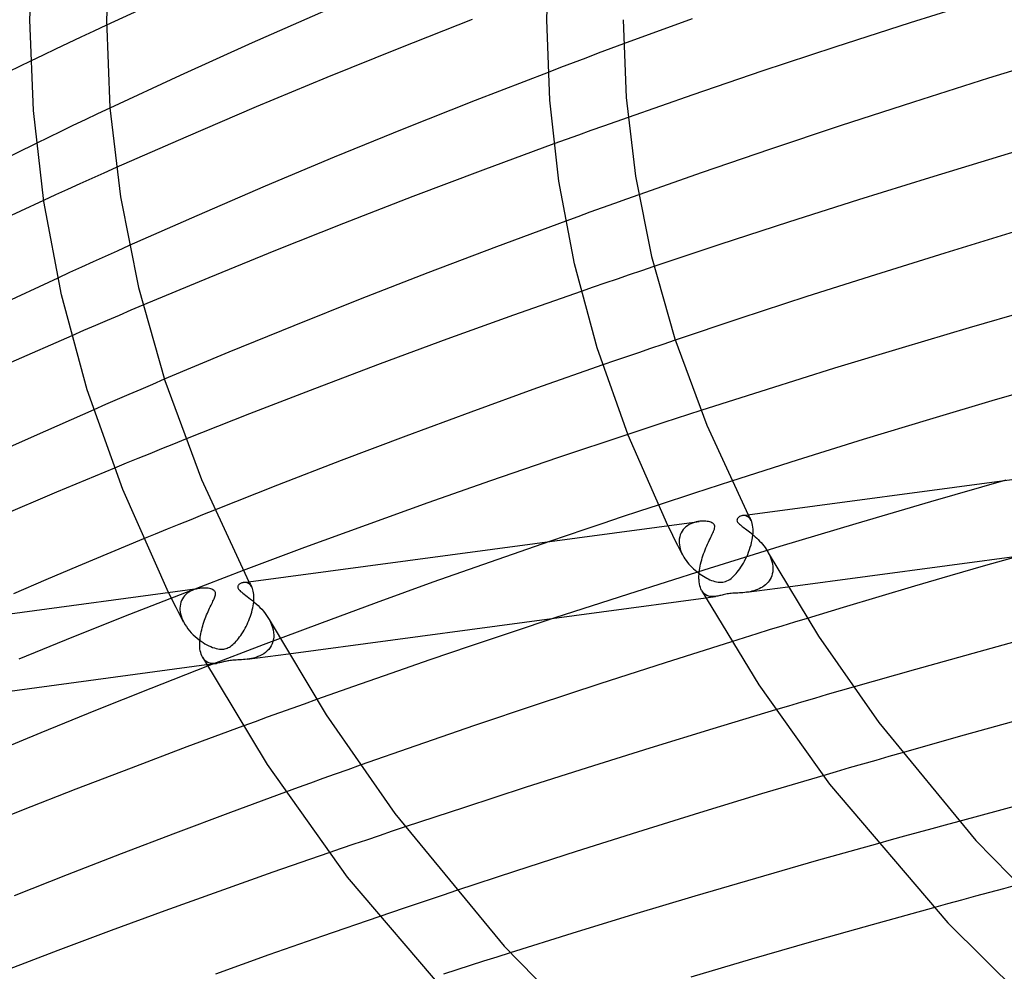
# Model space of a CAD drawing. Header units: millimetres. Extents: x -470 to 470, y -236 to 403.
# Tile 37 of 107: x -246 to -194, y 217 to 267. Entities that reach past the tile are written whole.
import ezdxf

# ---------------------------------------------------------------- set-up
doc = ezdxf.new("R2010")
doc.units = ezdxf.units.MM
doc.layers.add('HIDDEN', color=7, linetype='Continuous')
doc.layers.add('THICK', color=7, linetype='Continuous')

msp = doc.modelspace()

# ---------------------------------------------------------------- linework, layer by layer
at = {"layer": 'HIDDEN'}
for p, q in [((-241.669, 266.141), (-242.336, 265.828)), ((-240.999, 266.454), (-241.669, 266.141)), ((-242.998, 265.515), (-243.656, 265.202)), ((-242.336, 265.828), (-242.998, 265.515)), ((-213.985, 265.47), (-214.646, 265.224)), ((-243.656, 265.202), (-244.31, 264.89)), ((-215.306, 264.978), (-215.965, 264.73)), ((-214.646, 265.224), (-215.306, 264.978)), ((-244.31, 264.89), (-244.963, 264.576)), ((-216.622, 264.483), (-217.278, 264.234)), ((-215.965, 264.73), (-216.622, 264.483)), ((-217.278, 264.234), (-217.932, 263.985)), ((-240.819, 262.12), (-241.466, 261.814)), ((-242.11, 261.508), (-242.75, 261.202)), ((-241.466, 261.814), (-242.11, 261.508)), ((-214.396, 261.405), (-215.042, 261.175)), ((-213.749, 261.634), (-214.396, 261.405)), ((-243.389, 260.895), (-244.028, 260.586)), ((-242.75, 261.202), (-243.389, 260.895)), ((-215.688, 260.943), (-216.334, 260.711)), ((-215.042, 261.175), (-215.688, 260.943)), ((-244.028, 260.586), (-244.667, 260.275)), ((-216.979, 260.478), (-217.623, 260.245)), ((-216.334, 260.711), (-216.979, 260.478)), ((-240.491, 259.01), (-241.13, 258.725)), ((-241.766, 258.44), (-242.4, 258.155)), ((-241.13, 258.725), (-241.766, 258.44)), ((-243.032, 257.869), (-243.662, 257.583)), ((-242.4, 258.155), (-243.032, 257.869)), ((-243.662, 257.583), (-244.289, 257.297)), ((-213.831, 257.36), (-214.467, 257.132)), ((-213.194, 257.587), (-213.831, 257.36)), ((-215.103, 256.903), (-215.739, 256.673)), ((-214.467, 257.132), (-215.103, 256.903)), ((-216.374, 256.443), (-217.008, 256.211)), ((-215.739, 256.673), (-216.374, 256.443)), ((-240.439, 254.651), (-241.065, 254.369)), ((-239.811, 254.933), (-240.439, 254.651)), ((-241.065, 254.369), (-241.688, 254.086)), ((-242.309, 253.804), (-242.927, 253.521)), ((-241.688, 254.086), (-242.309, 253.804)), ((-213.047, 253.623), (-213.691, 253.404)), ((-212.396, 253.843), (-213.047, 253.623)), ((-242.927, 253.521), (-243.543, 253.238)), ((-214.327, 253.187), (-214.957, 252.971)), ((-213.691, 253.404), (-214.327, 253.187)), ((-215.579, 252.757), (-216.193, 252.544)), ((-214.957, 252.971), (-215.579, 252.757)), ((-239.721, 251.555), (-240.342, 251.29)), ((-239.099, 251.819), (-239.721, 251.555)), ((-240.342, 251.29), (-240.962, 251.025)), ((-241.581, 250.759), (-242.2, 250.492)), ((-240.962, 251.025), (-241.581, 250.759)), ((-242.2, 250.492), (-242.817, 250.224)), ((-212.578, 249.558), (-213.212, 249.341)), ((-211.937, 249.776), (-212.578, 249.558)), ((-211.29, 249.995), (-211.937, 249.776)), ((-213.84, 249.125), (-214.461, 248.911)), ((-213.212, 249.341), (-213.84, 249.125)), ((-214.461, 248.911), (-215.074, 248.698)), ((-237.979, 247.949), (-238.596, 247.687)), ((-238.596, 247.687), (-239.213, 247.423)), ((-239.828, 247.159), (-240.443, 246.894)), ((-239.213, 247.423), (-239.828, 247.159)), ((-241.056, 246.628), (-241.668, 246.362)), ((-240.443, 246.894), (-241.056, 246.628)), ((-211.237, 245.899), (-211.874, 245.692)), ((-210.597, 246.107), (-211.237, 245.899)), ((-209.954, 246.315), (-210.597, 246.107)), ((-212.508, 245.485), (-213.138, 245.278)), ((-211.874, 245.692), (-212.508, 245.485)), ((-213.138, 245.278), (-213.764, 245.072)), ((-237.5, 244.566), (-238.122, 244.315)), ((-236.876, 244.816), (-237.5, 244.566)), ((-238.741, 244.064), (-239.358, 243.814)), ((-238.122, 244.315), (-238.741, 244.064)), ((-239.972, 243.563), (-240.584, 243.312)), ((-239.358, 243.814), (-239.972, 243.563)), ((-208.99, 242.424), (-209.634, 242.216)), ((-208.344, 242.633), (-208.99, 242.424)), ((-194.013, 242.674), (-197.941, 241.555)), ((-210.912, 241.8), (-211.546, 241.592)), ((-210.274, 242.008), (-210.912, 241.8)), ((-209.634, 242.216), (-210.274, 242.008)), ((-211.546, 241.592), (-212.177, 241.384)), ((-197.941, 241.555), (-201.853, 240.408)), ((-235.977, 240.867), (-236.599, 240.617)), ((-235.353, 241.118), (-235.977, 240.867)), ((-207.704, 240.835), (-207.772, 240.831)), ((-207.634, 240.828), (-207.704, 240.835)), ((-207.565, 240.808), (-207.634, 240.828)), ((-207.497, 240.774), (-207.565, 240.808)), ((-207.434, 240.724), (-207.497, 240.774)), ((-207.476, 240.871), (-207.45, 240.821)), ((-207.45, 240.821), (-207.425, 240.772)), ((-207.425, 240.772), (-207.4, 240.723)), ((-237.218, 240.366), (-237.835, 240.115)), ((-236.599, 240.617), (-237.218, 240.366)), ((-211.539, 240.05), (-211.665, 240.309)), ((-210.728, 240.243), (-210.802, 240.174)), ((-210.648, 240.303), (-210.728, 240.243)), ((-210.563, 240.357), (-210.648, 240.303)), ((-210.473, 240.403), (-210.563, 240.357)), ((-210.381, 240.442), (-210.473, 240.403)), ((-210.287, 240.474), (-210.381, 240.442)), ((-210.193, 240.499), (-210.287, 240.474)), ((-210.099, 240.518), (-210.193, 240.499)), ((-210.007, 240.531), (-210.099, 240.518)), ((-207.376, 240.659), (-207.434, 240.724)), ((-207.4, 240.723), (-207.374, 240.673)), ((-207.325, 240.578), (-207.376, 240.659)), ((-207.374, 240.673), (-207.349, 240.624)), ((-207.349, 240.624), (-207.324, 240.575)), ((-207.292, 240.505), (-207.325, 240.578)), ((-207.264, 240.423), (-207.292, 240.505)), ((-207.242, 240.332), (-207.264, 240.423)), ((-207.227, 240.232), (-207.242, 240.332)), ((-207.218, 240.123), (-207.227, 240.232)), ((-201.853, 240.408), (-205.817, 239.211)), ((-238.449, 239.864), (-239.061, 239.613)), ((-237.835, 240.115), (-238.449, 239.864)), ((-211.411, 239.791), (-211.539, 240.05)), ((-211.282, 239.533), (-211.411, 239.791)), ((-211.052, 239.72), (-211.072, 239.608)), ((-211.021, 239.826), (-211.052, 239.72)), ((-210.98, 239.924), (-211.021, 239.826)), ((-210.929, 240.015), (-210.98, 239.924)), ((-210.869, 240.099), (-210.929, 240.015)), ((-210.802, 240.174), (-210.869, 240.099)), ((-207.245, 239.681), (-207.229, 239.804)), ((-207.229, 239.804), (-207.219, 239.922)), ((-207.219, 239.922), (-207.218, 239.937)), ((-207.216, 240.008), (-207.218, 240.123)), ((-207.218, 239.951), (-207.217, 239.966)), ((-207.218, 239.937), (-207.218, 239.951)), ((-207.217, 239.98), (-207.216, 239.994)), ((-207.217, 239.966), (-207.217, 239.98)), ((-207.216, 239.994), (-207.216, 240.008)), ((-217.848, 239.481), (-220.956, 238.405)), ((-211.152, 239.275), (-211.282, 239.533)), ((-211.021, 239.019), (-211.152, 239.275)), ((-211.072, 239.608), (-211.08, 239.49)), ((-211.08, 239.49), (-211.08, 239.476)), ((-211.08, 239.476), (-211.08, 239.462)), ((-211.08, 239.462), (-211.08, 239.448)), ((-211.08, 239.448), (-211.079, 239.434)), ((-211.079, 239.434), (-211.079, 239.42)), ((-211.079, 239.42), (-211.078, 239.405)), ((-211.078, 239.405), (-211.068, 239.301)), ((-211.068, 239.301), (-211.049, 239.194)), ((-205.817, 239.211), (-209.79, 237.98)), ((-207.364, 239.177), (-207.326, 239.303)), ((-207.326, 239.303), (-207.294, 239.429)), ((-207.294, 239.429), (-207.267, 239.556)), ((-207.267, 239.556), (-207.245, 239.681)), ((-211.049, 239.194), (-211.021, 239.085)), ((-211.021, 239.085), (-210.985, 238.977)), ((-210.89, 238.763), (-211.021, 239.019)), ((-210.985, 238.977), (-210.941, 238.869)), ((-210.941, 238.869), (-210.889, 238.762)), ((-210.889, 238.762), (-210.836, 238.666)), ((-207.607, 238.571), (-207.552, 238.688)), ((-207.552, 238.688), (-207.5, 238.806)), ((-207.5, 238.806), (-207.451, 238.928)), ((-207.451, 238.928), (-207.405, 239.052)), ((-207.405, 239.052), (-207.364, 239.177)), ((-206.423, 238.895), (-206.371, 238.796)), ((-206.371, 238.796), (-206.325, 238.695)), ((-206.325, 238.695), (-206.284, 238.594)), ((-220.956, 238.405), (-223.942, 237.347)), ((-210.836, 238.666), (-210.778, 238.572)), ((-210.778, 238.572), (-210.715, 238.479)), ((-210.715, 238.479), (-210.647, 238.389)), ((-210.647, 238.389), (-210.576, 238.301)), ((-210.576, 238.301), (-210.5, 238.216)), ((-210.5, 238.216), (-210.42, 238.133)), ((-207.851, 238.142), (-207.788, 238.243)), ((-207.788, 238.243), (-207.726, 238.349)), ((-207.726, 238.349), (-207.665, 238.458)), ((-207.665, 238.458), (-207.607, 238.571)), ((-206.284, 238.594), (-206.25, 238.492)), ((-206.25, 238.492), (-206.222, 238.388)), ((-206.222, 238.388), (-206.201, 238.285)), ((-206.201, 238.285), (-206.188, 238.181)), ((-206.188, 238.181), (-206.182, 238.079)), ((-233.853, 237.958), (-236.845, 236.813)), ((-209.79, 237.98), (-213.725, 236.732)), ((-210.42, 238.133), (-210.338, 238.054)), ((-210.338, 238.054), (-210.253, 237.977)), ((-210.253, 237.977), (-210.166, 237.904)), ((-210.166, 237.904), (-210.078, 237.836)), ((-210.078, 237.836), (-209.99, 237.772)), ((-209.99, 237.772), (-209.902, 237.713)), ((-209.902, 237.713), (-209.815, 237.658)), ((-209.815, 237.658), (-209.728, 237.607)), ((-208.297, 237.607), (-208.235, 237.665)), ((-208.235, 237.665), (-208.172, 237.729)), ((-208.172, 237.729), (-208.108, 237.799)), ((-208.108, 237.799), (-208.044, 237.876)), ((-208.044, 237.876), (-207.98, 237.959)), ((-207.98, 237.959), (-207.915, 238.048)), ((-207.915, 238.048), (-207.851, 238.142)), ((-206.241, 237.691), (-206.277, 237.6)), ((-206.213, 237.788), (-206.241, 237.691)), ((-206.194, 237.888), (-206.213, 237.788)), ((-206.184, 237.991), (-206.194, 237.888)), ((-206.183, 238.005), (-206.184, 237.991)), ((-206.182, 238.034), (-206.183, 238.02)), ((-206.183, 238.02), (-206.183, 238.005)), ((-206.182, 238.079), (-206.182, 238.064)), ((-206.182, 238.064), (-206.182, 238.049)), ((-206.182, 238.049), (-206.182, 238.034)), ((-233.82, 237.34), (-233.862, 237.335)), ((-233.777, 237.341), (-233.82, 237.34)), ((-233.735, 237.338), (-233.777, 237.341)), ((-233.693, 237.33), (-233.735, 237.338)), ((-233.652, 237.317), (-233.693, 237.33)), ((-233.611, 237.299), (-233.652, 237.317)), ((-233.572, 237.276), (-233.611, 237.299)), ((-233.535, 237.249), (-233.572, 237.276)), ((-233.557, 237.376), (-233.532, 237.327)), ((-233.499, 237.216), (-233.535, 237.249)), ((-233.532, 237.327), (-233.507, 237.278)), ((-233.507, 237.278), (-233.481, 237.229)), ((-233.466, 237.177), (-233.499, 237.216)), ((-233.481, 237.229), (-233.456, 237.18)), ((-233.435, 237.133), (-233.466, 237.177)), ((-233.456, 237.18), (-233.43, 237.131)), ((-223.942, 237.347), (-226.917, 236.272)), ((-209.728, 237.607), (-209.642, 237.561)), ((-209.642, 237.561), (-209.558, 237.519)), ((-209.558, 237.519), (-209.476, 237.482)), ((-209.476, 237.482), (-209.395, 237.449)), ((-209.395, 237.449), (-209.31, 237.419)), ((-209.31, 237.419), (-209.224, 237.392)), ((-209.224, 237.392), (-209.135, 237.371)), ((-209.135, 237.371), (-209.047, 237.355)), ((-209.047, 237.355), (-208.961, 237.347)), ((-208.961, 237.347), (-208.881, 237.346)), ((-208.881, 237.346), (-208.805, 237.353)), ((-208.805, 237.353), (-208.731, 237.366)), ((-208.731, 237.366), (-208.657, 237.386)), ((-208.657, 237.386), (-208.582, 237.416)), ((-208.582, 237.416), (-208.505, 237.455)), ((-208.505, 237.455), (-208.432, 237.501)), ((-208.432, 237.501), (-208.363, 237.552)), ((-208.363, 237.552), (-208.297, 237.607)), ((-206.642, 237.155), (-206.723, 237.1)), ((-206.566, 237.216), (-206.642, 237.155)), ((-206.495, 237.282), (-206.566, 237.216)), ((-206.43, 237.354), (-206.495, 237.282)), ((-206.372, 237.431), (-206.43, 237.354)), ((-206.321, 237.513), (-206.372, 237.431)), ((-206.277, 237.6), (-206.321, 237.513)), ((-236.845, 236.813), (-239.802, 235.659)), ((-237.623, 236.555), (-237.751, 236.814)), ((-236.918, 236.642), (-236.978, 236.567)), ((-236.851, 236.711), (-236.918, 236.642)), ((-236.777, 236.774), (-236.851, 236.711)), ((-236.696, 236.831), (-236.777, 236.774)), ((-236.609, 236.881), (-236.696, 236.831)), ((-236.516, 236.926), (-236.609, 236.881)), ((-236.417, 236.964), (-236.516, 236.926)), ((-236.317, 236.994), (-236.417, 236.964)), ((-236.217, 237.017), (-236.317, 236.994)), ((-236.117, 237.033), (-236.217, 237.017)), ((-233.406, 237.084), (-233.435, 237.133)), ((-233.43, 237.131), (-233.405, 237.082)), ((-233.377, 237.022), (-233.406, 237.084)), ((-233.353, 236.954), (-233.377, 237.022)), ((-233.332, 236.879), (-233.353, 236.954)), ((-233.316, 236.797), (-233.332, 236.879)), ((-233.305, 236.709), (-233.316, 236.797)), ((-233.298, 236.615), (-233.305, 236.709)), ((-213.725, 236.732), (-217.576, 235.482)), ((-209.867, 236.864), (-209.904, 236.923)), ((-209.827, 236.811), (-209.867, 236.864)), ((-209.784, 236.765), (-209.827, 236.811)), ((-209.739, 236.724), (-209.784, 236.765)), ((-209.69, 236.69), (-209.739, 236.724)), ((-209.64, 236.662), (-209.69, 236.69)), ((-209.587, 236.639), (-209.64, 236.662)), ((-209.532, 236.621), (-209.587, 236.639)), ((-209.01, 236.638), (-209.066, 236.626)), ((-208.955, 236.65), (-209.01, 236.638)), ((-208.897, 236.664), (-208.955, 236.65)), ((-208.837, 236.679), (-208.897, 236.664)), ((-208.773, 236.694), (-208.837, 236.679)), ((-208.707, 236.709), (-208.773, 236.694)), ((-208.638, 236.723), (-208.707, 236.709)), ((-208.57, 236.736), (-208.638, 236.723)), ((-208.502, 236.746), (-208.57, 236.736)), ((-208.433, 236.755), (-208.502, 236.746)), ((-208.36, 236.763), (-208.433, 236.755)), ((-208.282, 236.77), (-208.36, 236.763)), ((-208.199, 236.775), (-208.282, 236.77)), ((-208.111, 236.78), (-208.199, 236.775)), ((-208.022, 236.785), (-208.111, 236.78)), ((-207.932, 236.79), (-208.022, 236.785)), ((-207.84, 236.796), (-207.932, 236.79)), ((-207.749, 236.803), (-207.84, 236.796)), ((-207.657, 236.812), (-207.749, 236.803)), ((-207.563, 236.823), (-207.657, 236.812)), ((-207.564, 236.823), (-205.403, 237.113)), ((-207.469, 236.837), (-207.563, 236.823)), ((-207.373, 236.855), (-207.469, 236.837)), ((-207.277, 236.876), (-207.373, 236.855)), ((-207.181, 236.901), (-207.277, 236.876)), ((-207.085, 236.931), (-207.181, 236.901)), ((-206.991, 236.965), (-207.085, 236.931)), ((-206.898, 237.005), (-206.991, 236.965)), ((-206.809, 237.05), (-206.898, 237.005)), ((-206.723, 237.1), (-206.809, 237.05)), ((-237.494, 236.296), (-237.623, 236.555)), ((-237.364, 236.037), (-237.494, 236.296)), ((-237.137, 236.208), (-237.154, 236.104)), ((-237.111, 236.306), (-237.137, 236.208)), ((-237.075, 236.399), (-237.111, 236.306)), ((-237.031, 236.486), (-237.075, 236.399)), ((-236.978, 236.567), (-237.031, 236.486)), ((-233.358, 236.009), (-233.337, 236.118)), ((-233.337, 236.118), (-233.32, 236.224)), ((-233.32, 236.224), (-233.308, 236.328)), ((-233.308, 236.328), (-233.3, 236.428)), ((-233.3, 236.428), (-233.299, 236.443)), ((-233.299, 236.457), (-233.298, 236.471)), ((-233.299, 236.443), (-233.299, 236.457)), ((-233.297, 236.514), (-233.298, 236.615)), ((-233.298, 236.486), (-233.297, 236.5)), ((-233.298, 236.471), (-233.298, 236.486)), ((-233.297, 236.5), (-233.297, 236.514)), ((-226.917, 236.272), (-229.876, 235.18)), ((-209.689, 236.538), (-209.18, 236.607)), ((-209.476, 236.608), (-209.532, 236.621)), ((-209.417, 236.6), (-209.476, 236.608)), ((-209.358, 236.596), (-209.417, 236.6)), ((-209.299, 236.596), (-209.358, 236.596)), ((-209.239, 236.6), (-209.299, 236.596)), ((-209.179, 236.607), (-209.239, 236.6)), ((-209.123, 236.615), (-209.179, 236.607)), ((-209.066, 236.626), (-209.123, 236.615)), ((-239.802, 235.659), (-242.717, 234.499)), ((-237.233, 235.78), (-237.364, 236.037)), ((-237.102, 235.523), (-237.233, 235.78)), ((-237.154, 236.104), (-237.161, 235.996)), ((-237.161, 235.996), (-237.161, 235.982)), ((-237.161, 235.982), (-237.161, 235.968)), ((-237.161, 235.968), (-237.161, 235.954)), ((-237.161, 235.954), (-237.16, 235.94)), ((-237.16, 235.94), (-237.16, 235.925)), ((-237.16, 235.925), (-237.159, 235.911)), ((-237.159, 235.911), (-237.149, 235.804)), ((-237.149, 235.804), (-237.129, 235.696)), ((-237.129, 235.696), (-237.1, 235.586)), ((-233.481, 235.571), (-233.445, 235.68)), ((-233.445, 235.68), (-233.413, 235.79)), ((-233.413, 235.79), (-233.384, 235.9)), ((-233.384, 235.9), (-233.358, 236.009)), ((-236.969, 235.267), (-237.102, 235.523)), ((-237.1, 235.586), (-237.063, 235.477)), ((-237.063, 235.477), (-237.019, 235.368)), ((-237.019, 235.368), (-236.967, 235.261)), ((-236.967, 235.261), (-236.9, 235.144)), ((-236.9, 235.144), (-236.827, 235.029)), ((-233.704, 235.045), (-233.654, 235.147)), ((-233.654, 235.147), (-233.607, 235.251)), ((-233.607, 235.251), (-233.563, 235.356)), ((-233.563, 235.356), (-233.52, 235.463)), ((-233.52, 235.463), (-233.481, 235.571)), ((-229.876, 235.18), (-232.814, 234.074)), ((-232.503, 235.398), (-232.434, 235.265)), ((-232.434, 235.265), (-232.376, 235.13)), ((-232.376, 235.13), (-232.33, 234.993)), ((-205.056, 235.262), (-205.714, 235.06)), ((-204.397, 235.464), (-205.056, 235.262)), ((-236.827, 235.029), (-236.746, 234.918)), ((-236.746, 234.918), (-236.659, 234.811)), ((-236.659, 234.811), (-236.567, 234.708)), ((-236.567, 234.708), (-236.47, 234.609)), ((-236.47, 234.609), (-236.37, 234.515)), ((-234.042, 234.489), (-233.982, 234.574)), ((-233.982, 234.574), (-233.923, 234.662)), ((-233.923, 234.662), (-233.865, 234.754)), ((-233.865, 234.754), (-233.809, 234.849)), ((-233.809, 234.849), (-233.756, 234.946)), ((-233.756, 234.946), (-233.704, 235.045)), ((-232.33, 234.993), (-232.294, 234.856)), ((-232.294, 234.856), (-232.272, 234.719)), ((-232.272, 234.719), (-232.263, 234.584)), ((-232.263, 234.584), (-232.263, 234.57)), ((-232.263, 234.57), (-232.263, 234.555)), ((-207.031, 234.653), (-207.688, 234.448)), ((-206.373, 234.857), (-207.031, 234.653)), ((-205.714, 235.06), (-206.373, 234.857)), ((-242.717, 234.499), (-245.581, 233.336)), ((-236.37, 234.515), (-236.268, 234.428)), ((-236.268, 234.428), (-236.164, 234.346)), ((-236.164, 234.346), (-236.06, 234.271)), ((-236.06, 234.271), (-235.956, 234.202)), ((-235.956, 234.202), (-235.854, 234.139)), ((-235.854, 234.139), (-235.752, 234.082)), ((-235.752, 234.082), (-235.653, 234.032)), ((-232.814, 234.074), (-235.723, 232.959)), ((-234.463, 234.042), (-234.404, 234.09)), ((-234.404, 234.09), (-234.344, 234.143)), ((-234.344, 234.143), (-234.284, 234.201)), ((-234.284, 234.201), (-234.224, 234.265)), ((-234.224, 234.265), (-234.163, 234.335)), ((-234.163, 234.335), (-234.102, 234.409)), ((-234.102, 234.409), (-234.042, 234.489)), ((-232.344, 234.138), (-232.394, 234.032)), ((-232.305, 234.251), (-232.344, 234.138)), ((-232.278, 234.372), (-232.305, 234.251)), ((-232.265, 234.496), (-232.278, 234.372)), ((-232.264, 234.511), (-232.265, 234.496)), ((-232.263, 234.54), (-232.264, 234.526)), ((-232.264, 234.526), (-232.264, 234.511)), ((-232.263, 234.555), (-232.263, 234.54)), ((-207.688, 234.448), (-208.345, 234.243)), ((-235.653, 234.032), (-235.555, 233.988)), ((-235.555, 233.988), (-235.458, 233.949)), ((-235.458, 233.949), (-235.362, 233.916)), ((-235.362, 233.916), (-235.269, 233.889)), ((-235.269, 233.889), (-235.178, 233.869)), ((-235.178, 233.869), (-235.094, 233.857)), ((-235.094, 233.857), (-235.016, 233.852)), ((-235.016, 233.852), (-234.944, 233.853)), ((-234.944, 233.853), (-234.877, 233.859)), ((-234.877, 233.859), (-234.813, 233.871)), ((-234.813, 233.871), (-234.752, 233.888)), ((-234.752, 233.888), (-234.693, 233.909)), ((-234.693, 233.909), (-234.636, 233.934)), ((-234.636, 233.934), (-234.579, 233.965)), ((-234.579, 233.965), (-234.521, 234.001)), ((-234.521, 234.001), (-234.463, 234.042)), ((-233.645, 233.329), (-231.49, 233.618)), ((-232.884, 233.559), (-232.988, 233.507)), ((-232.784, 233.618), (-232.884, 233.559)), ((-232.691, 233.686), (-232.784, 233.618)), ((-232.604, 233.76), (-232.691, 233.686)), ((-232.525, 233.843), (-232.604, 233.76)), ((-232.455, 233.934), (-232.525, 233.843)), ((-232.394, 234.032), (-232.455, 233.934)), ((-235.947, 233.369), (-235.986, 233.431)), ((-235.905, 233.313), (-235.947, 233.369)), ((-235.859, 233.265), (-235.905, 233.313)), ((-235.81, 233.223), (-235.859, 233.265)), ((-235.758, 233.188), (-235.81, 233.223)), ((-235.771, 233.044), (-235.26, 233.112)), ((-235.703, 233.159), (-235.758, 233.188)), ((-235.646, 233.137), (-235.703, 233.159)), ((-235.586, 233.12), (-235.646, 233.137)), ((-235.524, 233.109), (-235.586, 233.12)), ((-235.46, 233.103), (-235.524, 233.109)), ((-235.393, 233.102), (-235.46, 233.103)), ((-235.327, 233.105), (-235.393, 233.102)), ((-235.26, 233.113), (-235.327, 233.105)), ((-235.197, 233.122), (-235.26, 233.113)), ((-235.135, 233.134), (-235.197, 233.122)), ((-235.073, 233.147), (-235.135, 233.134)), ((-235.012, 233.162), (-235.073, 233.147)), ((-234.951, 233.176), (-235.012, 233.162)), ((-234.892, 233.191), (-234.951, 233.176)), ((-234.833, 233.204), (-234.892, 233.191)), ((-234.776, 233.217), (-234.833, 233.204)), ((-234.719, 233.229), (-234.776, 233.217)), ((-234.661, 233.24), (-234.719, 233.229)), ((-234.6, 233.25), (-234.661, 233.24)), ((-234.536, 233.259), (-234.6, 233.25)), ((-234.47, 233.266), (-234.536, 233.259)), ((-234.397, 233.273), (-234.47, 233.266)), ((-234.318, 233.279), (-234.397, 233.273)), ((-234.232, 233.284), (-234.318, 233.279)), ((-234.14, 233.289), (-234.232, 233.284)), ((-234.045, 233.294), (-234.14, 233.289)), ((-233.947, 233.3), (-234.045, 233.294)), ((-233.847, 233.307), (-233.947, 233.3)), ((-233.747, 233.317), (-233.847, 233.307)), ((-233.645, 233.329), (-233.747, 233.317)), ((-233.536, 233.345), (-233.645, 233.329)), ((-233.426, 233.366), (-233.536, 233.345)), ((-233.315, 233.392), (-233.426, 233.366)), ((-233.205, 233.424), (-233.315, 233.392)), ((-233.095, 233.462), (-233.205, 233.424)), ((-232.988, 233.507), (-233.095, 233.462)), ((-202.669, 231.674), (-203.34, 231.479)), ((-201.997, 231.868), (-202.669, 231.674)), ((-230.674, 230.989), (-231.316, 230.758)), ((-230.032, 231.22), (-230.674, 230.989)), ((-204.688, 231.084), (-205.365, 230.884)), ((-204.013, 231.282), (-204.688, 231.084)), ((-203.34, 231.479), (-204.013, 231.282)), ((-231.957, 230.527), (-232.598, 230.294)), ((-231.316, 230.758), (-231.957, 230.527)), ((-205.365, 230.884), (-206.044, 230.683)), ((-233.238, 230.061), (-233.878, 229.827)), ((-232.598, 230.294), (-233.238, 230.061)), ((-199.43, 228.443), (-200.123, 228.245)), ((-200.814, 228.046), (-201.503, 227.847)), ((-200.123, 228.245), (-200.814, 228.046)), ((-228.397, 227.556), (-229.047, 227.324)), ((-227.747, 227.787), (-228.397, 227.556)), ((-202.878, 227.447), (-203.567, 227.244)), ((-202.191, 227.647), (-202.878, 227.447)), ((-201.503, 227.847), (-202.191, 227.647)), ((-230.345, 226.856), (-230.993, 226.622)), ((-229.696, 227.09), (-230.345, 226.856)), ((-229.047, 227.324), (-229.696, 227.09)), ((-230.993, 226.622), (-231.641, 226.386)), ((-196.463, 224.859), (-197.176, 224.666)), ((-226.071, 224.339), (-226.746, 224.111)), ((-225.39, 224.567), (-226.071, 224.339)), ((-197.887, 224.472), (-198.597, 224.278)), ((-197.176, 224.666), (-197.887, 224.472)), ((-227.416, 223.885), (-228.078, 223.66)), ((-226.746, 224.111), (-227.416, 223.885)), ((-200.013, 223.887), (-200.718, 223.691)), ((-199.305, 224.083), (-200.013, 223.887)), ((-198.597, 224.278), (-199.305, 224.083)), ((-228.734, 223.437), (-229.382, 223.214)), ((-228.078, 223.66), (-228.734, 223.437)), ((-222.719, 221.242), (-223.409, 221.012)), ((-194.142, 221.342), (-194.875, 221.145)), ((-193.409, 221.538), (-194.142, 221.342)), ((-224.093, 220.784), (-224.773, 220.556)), ((-223.409, 221.012), (-224.093, 220.784)), ((-196.337, 220.749), (-197.065, 220.55)), ((-195.606, 220.947), (-196.337, 220.749)), ((-194.875, 221.145), (-195.606, 220.947)), ((-225.446, 220.329), (-226.114, 220.103)), ((-224.773, 220.556), (-225.446, 220.329)), ((-197.065, 220.55), (-197.793, 220.35)), ((-226.114, 220.103), (-226.775, 219.879)), ((-220.609, 217.771), (-221.307, 217.55)), ((-219.909, 217.992), (-220.609, 217.771)), ((-222.697, 217.106), (-223.388, 216.884)), ((-222.003, 217.328), (-222.697, 217.106)), ((-221.307, 217.55), (-222.003, 217.328))]:
    msp.add_line(p, q, dxfattribs=at)
at = {"layer": 'THICK'}
for p, q in [((-245, 266.727), (-244.804, 271.697)), ((-240.816, 271.383), (-241, 266.735)), ((-218, 266.728), (-217.825, 271.163)), ((-237.189, 268.205), (-240.999, 266.454)), ((-194.99, 267.841), (-199.012, 266.573)), ((-229.546, 267.214), (-233.385, 265.528)), ((-244.821, 261.997), (-245, 266.735)), ((-241, 266.728), (-240.819, 262.129)), ((-221.891, 266.748), (-225.734, 265.235)), ((-217.842, 262.533), (-218, 266.735)), ((-214, 266.729), (-213.841, 262.664)), ((-210.396, 266.784), (-213.985, 265.47)), ((-199.012, 266.573), (-202.954, 265.3)), ((-233.385, 265.528), (-237.151, 263.826)), ((-225.734, 265.235), (-229.492, 263.714)), ((-202.954, 265.3), (-206.76, 264.039)), ((-244.963, 264.576), (-248.426, 262.885)), ((-190.966, 264.896), (-194.919, 263.674)), ((-217.932, 263.985), (-221.733, 262.516)), ((-206.76, 264.039), (-210.374, 262.812)), ((-237.151, 263.826), (-240.819, 262.12)), ((-229.492, 263.714), (-233.187, 262.176)), ((-194.919, 263.674), (-198.836, 262.431)), ((-221.733, 262.516), (-225.461, 261.035)), ((-217.365, 258.307), (-217.842, 262.533)), ((-213.841, 262.664), (-213.357, 258.562)), ((-210.374, 262.812), (-213.749, 261.634)), ((-198.836, 262.431), (-202.669, 261.185)), ((-244.279, 257.231), (-244.821, 261.997)), ((-240.819, 262.129), (-240.271, 257.489)), ((-233.187, 262.176), (-236.86, 260.605)), ((-225.461, 261.035), (-229.103, 259.548)), ((-202.669, 261.185), (-206.367, 259.952)), ((-236.86, 260.605), (-240.491, 259.01)), ((-190.629, 260.696), (-194.3, 259.609)), ((-244.667, 260.275), (-248.04, 258.609)), ((-217.623, 260.245), (-221.329, 258.879)), ((-206.367, 259.952), (-209.881, 258.751)), ((-229.103, 259.548), (-232.706, 258.036)), ((-194.3, 259.609), (-198.009, 258.481)), ((-221.329, 258.879), (-225, 257.492)), ((-209.881, 258.751), (-213.194, 257.587)), ((-216.544, 253.99), (-217.365, 258.307)), ((-213.357, 258.562), (-212.523, 254.361)), ((-198.009, 258.481), (-201.714, 257.326)), ((-232.706, 258.036), (-236.281, 256.495)), ((-244.289, 257.297), (-247.583, 255.771)), ((-243.347, 252.36), (-244.279, 257.231)), ((-240.271, 257.489), (-239.327, 252.737)), ((-225, 257.492), (-228.62, 256.089)), ((-201.714, 257.326), (-205.375, 256.158)), ((-236.281, 256.495), (-239.811, 254.933)), ((-217.008, 256.211), (-220.631, 254.87)), ((-228.62, 256.089), (-232.177, 254.676)), ((-205.375, 256.158), (-208.949, 254.992)), ((-193.577, 255.65), (-197.207, 254.544)), ((-232.177, 254.676), (-235.658, 253.258)), ((-220.631, 254.87), (-224.215, 253.509)), ((-208.949, 254.992), (-212.396, 253.843)), ((-212.523, 254.361), (-211.313, 250.068)), ((-197.207, 254.544), (-200.83, 253.412)), ((-215.359, 249.593), (-216.544, 253.99)), ((-243.543, 253.238), (-246.743, 251.745)), ((-235.658, 253.258), (-239.099, 251.819)), ((-224.215, 253.509), (-227.749, 252.134)), ((-200.83, 253.412), (-204.409, 252.268)), ((-239.327, 252.737), (-237.957, 247.881)), ((-242.001, 247.399), (-243.347, 252.36)), ((-227.749, 252.134), (-231.218, 250.75)), ((-216.193, 252.544), (-219.727, 251.301)), ((-204.409, 252.268), (-207.908, 251.125)), ((-192.469, 251.649), (-195.932, 250.644)), ((-219.727, 251.301), (-223.221, 250.04)), ((-207.908, 251.125), (-211.29, 249.995)), ((-231.218, 250.75), (-234.614, 249.361)), ((-195.932, 250.644), (-199.433, 249.601)), ((-242.817, 250.224), (-246.004, 248.823)), ((-223.221, 250.04), (-226.693, 248.757)), ((-211.313, 250.068), (-209.642, 245.547)), ((-213.747, 245.027), (-215.359, 249.593)), ((-199.433, 249.601), (-202.959, 248.524)), ((-234.614, 249.361), (-237.979, 247.949)), ((-226.693, 248.757), (-230.134, 247.456)), ((-215.074, 248.698), (-218.533, 247.48)), ((-202.959, 248.524), (-206.478, 247.425)), ((-237.957, 247.881), (-236.044, 242.719)), ((-230.134, 247.456), (-233.532, 246.141)), ((-218.533, 247.48), (-221.96, 246.242)), ((-191.166, 247.861), (-194.578, 246.874)), ((-240.152, 242.202), (-242.001, 247.399)), ((-206.478, 247.425), (-209.954, 246.315)), ((-194.578, 246.874), (-198.01, 245.853)), ((-241.668, 246.362), (-244.785, 244.987)), ((-233.532, 246.141), (-236.876, 244.816)), ((-221.96, 246.242), (-225.366, 244.983)), ((-209.642, 245.547), (-207.476, 240.871)), ((-198.01, 245.853), (-201.469, 244.799)), ((-244.785, 244.987), (-247.856, 243.603)), ((-225.366, 244.983), (-228.74, 243.706)), ((-213.764, 245.072), (-217.445, 243.843)), ((-211.665, 240.309), (-213.747, 245.027)), ((-201.469, 244.799), (-204.924, 243.722)), ((-217.445, 243.843), (-220.932, 242.649)), ((-207.766, 240.832), (-183.96, 244.021)), ((-228.74, 243.706), (-232.072, 242.417)), ((-204.924, 243.722), (-208.344, 242.633)), ((-240.584, 243.312), (-243.616, 242.051)), ((-236.044, 242.719), (-233.557, 237.376)), ((-232.072, 242.417), (-235.353, 241.118)), ((-220.932, 242.649), (-224.208, 241.499)), ((-243.616, 242.051), (-246.636, 240.767)), ((-237.751, 236.814), (-240.152, 242.202)), ((-224.208, 241.499), (-227.441, 240.338)), ((-212.177, 241.384), (-213.149, 241.063)), ((-214.111, 240.743), (-215.063, 240.425)), ((-213.149, 241.063), (-214.111, 240.743)), ((-207.966, 240.751), (-208.002, 240.719)), ((-207.924, 240.779), (-207.966, 240.751)), ((-207.877, 240.802), (-207.924, 240.779)), ((-207.826, 240.819), (-207.877, 240.802)), ((-207.772, 240.831), (-207.826, 240.819)), ((-233.846, 237.338), (-210.04, 240.527)), ((-227.441, 240.338), (-230.659, 239.156)), ((-215.063, 240.425), (-216.004, 240.108)), ((-209.921, 240.539), (-210.007, 240.531)), ((-209.838, 240.542), (-209.921, 240.539)), ((-209.758, 240.54), (-209.838, 240.542)), ((-209.682, 240.535), (-209.758, 240.54)), ((-209.61, 240.527), (-209.682, 240.535)), ((-209.542, 240.515), (-209.61, 240.527)), ((-209.479, 240.499), (-209.542, 240.515)), ((-209.422, 240.481), (-209.479, 240.499)), ((-209.369, 240.458), (-209.422, 240.481)), ((-209.321, 240.431), (-209.369, 240.458)), ((-209.282, 240.399), (-209.321, 240.431)), ((-209.252, 240.362), (-209.282, 240.399)), ((-209.232, 240.324), (-209.252, 240.362)), ((-209.222, 240.282), (-209.232, 240.324)), ((-209.227, 240.18), (-209.22, 240.235)), ((-209.22, 240.235), (-209.222, 240.282)), ((-208.058, 240.615), (-208.06, 240.584)), ((-208.06, 240.584), (-208.055, 240.554)), ((-208.049, 240.649), (-208.058, 240.615)), ((-208.055, 240.554), (-208.044, 240.524)), ((-208.031, 240.684), (-208.049, 240.649)), ((-208.044, 240.524), (-208.025, 240.49)), ((-208.002, 240.719), (-208.031, 240.684)), ((-208.025, 240.49), (-207.999, 240.454)), ((-207.999, 240.454), (-207.966, 240.418)), ((-207.966, 240.418), (-207.927, 240.381)), ((-207.927, 240.381), (-207.883, 240.343)), ((-207.883, 240.343), (-207.836, 240.305)), ((-207.836, 240.305), (-207.785, 240.265)), ((-207.785, 240.265), (-207.73, 240.224)), ((-216.932, 239.793), (-217.848, 239.481)), ((-216.004, 240.108), (-216.932, 239.793)), ((-209.429, 239.701), (-209.39, 239.78)), ((-209.39, 239.78), (-209.355, 239.854)), ((-209.355, 239.854), (-209.322, 239.923)), ((-209.322, 239.923), (-209.292, 239.989)), ((-209.292, 239.989), (-209.265, 240.055)), ((-209.265, 240.055), (-209.243, 240.119)), ((-209.243, 240.119), (-209.227, 240.18)), ((-207.73, 240.224), (-207.671, 240.18)), ((-207.671, 240.18), (-207.61, 240.134)), ((-207.61, 240.134), (-207.545, 240.086)), ((-207.545, 240.086), (-207.477, 240.035)), ((-207.477, 240.035), (-207.407, 239.981)), ((-207.407, 239.981), (-207.334, 239.923)), ((-207.334, 239.923), (-207.26, 239.862)), ((-207.26, 239.862), (-207.184, 239.797)), ((-207.184, 239.797), (-207.107, 239.729)), ((-207.107, 239.729), (-207.03, 239.657)), ((-205.403, 237.113), (-183.607, 240.033)), ((-239.061, 239.613), (-240.767, 238.907)), ((-209.683, 239.149), (-209.641, 239.248)), ((-209.641, 239.248), (-209.598, 239.345)), ((-209.598, 239.345), (-209.555, 239.439)), ((-209.555, 239.439), (-209.512, 239.531)), ((-209.512, 239.531), (-209.469, 239.618)), ((-209.469, 239.618), (-209.429, 239.701)), ((-207.03, 239.657), (-206.952, 239.581)), ((-206.952, 239.581), (-206.875, 239.501)), ((-206.875, 239.501), (-206.799, 239.419)), ((-206.799, 239.419), (-206.727, 239.334)), ((-206.727, 239.334), (-206.658, 239.249)), ((-206.658, 239.249), (-206.594, 239.162)), ((-240.767, 238.907), (-242.471, 238.193)), ((-230.659, 239.156), (-233.853, 237.958)), ((-209.872, 238.628), (-209.838, 238.736)), ((-209.838, 238.736), (-209.801, 238.841)), ((-209.801, 238.841), (-209.763, 238.946)), ((-209.763, 238.946), (-209.724, 239.049)), ((-209.724, 239.049), (-209.683, 239.149)), ((-206.594, 239.162), (-206.533, 239.074)), ((-206.533, 239.074), (-206.476, 238.985)), ((-206.476, 238.985), (-206.423, 238.895)), ((-206.422, 238.893), (-203.803, 234.532)), ((-193.201, 238.747), (-195.074, 238.216)), ((-242.471, 238.193), (-244.17, 237.472)), ((-210.003, 238.082), (-209.983, 238.192)), ((-209.983, 238.192), (-209.959, 238.302)), ((-209.959, 238.302), (-209.933, 238.411)), ((-209.933, 238.411), (-209.904, 238.52)), ((-209.904, 238.52), (-209.872, 238.628)), ((-195.074, 238.216), (-196.934, 237.682)), ((-210.046, 237.561), (-210.045, 237.66)), ((-210.045, 237.66), (-210.041, 237.763)), ((-210.041, 237.763), (-210.032, 237.867)), ((-210.032, 237.867), (-210.019, 237.974)), ((-210.019, 237.974), (-210.003, 238.082)), ((-196.934, 237.682), (-198.784, 237.144)), ((-244.17, 237.472), (-245.862, 236.746)), ((-234.133, 237.144), (-234.139, 237.113)), ((-234.121, 237.174), (-234.133, 237.144)), ((-234.103, 237.201), (-234.121, 237.174)), ((-234.081, 237.226), (-234.103, 237.201)), ((-234.057, 237.248), (-234.081, 237.226)), ((-234.031, 237.268), (-234.057, 237.248)), ((-234.001, 237.286), (-234.031, 237.268)), ((-233.969, 237.302), (-234.001, 237.286)), ((-233.935, 237.316), (-233.969, 237.302)), ((-233.899, 237.327), (-233.935, 237.316)), ((-233.862, 237.335), (-233.899, 237.327)), ((-210.046, 237.546), (-210.046, 237.561)), ((-210.045, 237.531), (-210.046, 237.546)), ((-210.045, 237.517), (-210.045, 237.531)), ((-210.044, 237.502), (-210.045, 237.517)), ((-210.044, 237.488), (-210.044, 237.502)), ((-210.043, 237.474), (-210.044, 237.488)), ((-210.034, 237.365), (-210.043, 237.474)), ((-210.019, 237.262), (-210.034, 237.365)), ((-209.998, 237.166), (-210.019, 237.262)), ((-209.972, 237.078), (-209.998, 237.166)), ((-198.784, 237.144), (-200.645, 236.594)), ((-257.995, 234.102), (-236.121, 237.033)), ((-236.025, 237.043), (-236.117, 237.033)), ((-235.936, 237.047), (-236.025, 237.043)), ((-235.851, 237.047), (-235.936, 237.047)), ((-235.769, 237.042), (-235.851, 237.047)), ((-235.692, 237.033), (-235.769, 237.042)), ((-235.619, 237.02), (-235.692, 237.033)), ((-235.552, 237.003), (-235.619, 237.02)), ((-235.491, 236.982), (-235.552, 237.003)), ((-235.44, 236.959), (-235.491, 236.982)), ((-235.398, 236.935), (-235.44, 236.959)), ((-235.366, 236.909), (-235.398, 236.935)), ((-235.341, 236.882), (-235.366, 236.909)), ((-235.323, 236.853), (-235.341, 236.882)), ((-235.333, 236.593), (-235.316, 236.648)), ((-235.309, 236.821), (-235.323, 236.853)), ((-235.316, 236.648), (-235.305, 236.7)), ((-235.302, 236.786), (-235.309, 236.821)), ((-235.305, 236.7), (-235.3, 236.745)), ((-235.3, 236.745), (-235.302, 236.786)), ((-234.139, 237.113), (-234.139, 237.081)), ((-234.139, 237.081), (-234.132, 237.05)), ((-234.132, 237.05), (-234.118, 237.019)), ((-234.118, 237.019), (-234.099, 236.987)), ((-234.099, 236.987), (-234.072, 236.953)), ((-234.072, 236.953), (-234.037, 236.915)), ((-234.037, 236.915), (-233.992, 236.874)), ((-233.992, 236.874), (-233.937, 236.827)), ((-233.937, 236.827), (-233.872, 236.776)), ((-233.872, 236.776), (-233.801, 236.723)), ((-233.801, 236.723), (-233.724, 236.665)), ((-233.724, 236.665), (-233.642, 236.605)), ((-209.94, 236.997), (-209.972, 237.078)), ((-209.905, 236.925), (-209.94, 236.997)), ((-209.905, 236.925), (-206.925, 231.996)), ((-235.575, 236.072), (-235.537, 236.149)), ((-235.537, 236.149), (-235.501, 236.223)), ((-235.501, 236.223), (-235.467, 236.292)), ((-235.467, 236.292), (-235.436, 236.358)), ((-235.436, 236.358), (-235.406, 236.419)), ((-235.406, 236.419), (-235.38, 236.478)), ((-235.38, 236.478), (-235.355, 236.536)), ((-235.355, 236.536), (-235.333, 236.593)), ((-233.642, 236.605), (-233.557, 236.54)), ((-233.557, 236.54), (-233.467, 236.47)), ((-233.467, 236.47), (-233.373, 236.395)), ((-233.373, 236.395), (-233.277, 236.314)), ((-233.277, 236.314), (-233.18, 236.227)), ((-233.18, 236.227), (-233.081, 236.135)), ((-233.081, 236.135), (-232.984, 236.037)), ((-231.49, 233.618), (-209.689, 236.538)), ((-200.645, 236.594), (-202.518, 236.034)), ((-235.806, 235.551), (-235.768, 235.643)), ((-235.768, 235.643), (-235.73, 235.733)), ((-235.73, 235.733), (-235.692, 235.821)), ((-235.692, 235.821), (-235.653, 235.907)), ((-235.653, 235.907), (-235.614, 235.991)), ((-235.614, 235.991), (-235.575, 236.072)), ((-232.984, 236.037), (-232.889, 235.935)), ((-232.889, 235.935), (-232.8, 235.831)), ((-232.8, 235.831), (-232.717, 235.725)), ((-232.717, 235.725), (-232.639, 235.618)), ((-232.639, 235.618), (-232.567, 235.509)), ((-202.518, 236.034), (-204.397, 235.464)), ((-235.973, 235.067), (-235.942, 235.167)), ((-235.942, 235.167), (-235.91, 235.265)), ((-235.91, 235.265), (-235.877, 235.362)), ((-235.877, 235.362), (-235.842, 235.457)), ((-235.842, 235.457), (-235.806, 235.551)), ((-232.567, 235.509), (-232.503, 235.398)), ((-232.502, 235.396), (-229.524, 230.425)), ((-217.576, 235.482), (-219.813, 234.742)), ((-236.088, 234.559), (-236.07, 234.661)), ((-236.07, 234.661), (-236.05, 234.763)), ((-236.05, 234.763), (-236.026, 234.865)), ((-236.026, 234.865), (-236.001, 234.967)), ((-236.001, 234.967), (-235.973, 235.067)), ((-219.813, 234.742), (-221.993, 234.012)), ((-192.099, 234.631), (-195.43, 233.721)), ((-236.127, 234.067), (-236.126, 234.161)), ((-236.127, 234.052), (-236.127, 234.067)), ((-236.126, 234.161), (-236.122, 234.258)), ((-236.122, 234.258), (-236.114, 234.357)), ((-236.114, 234.357), (-236.103, 234.457)), ((-236.103, 234.457), (-236.088, 234.559)), ((-208.345, 234.243), (-211.815, 233.145)), ((-203.803, 234.532), (-200.649, 230.017)), ((-236.126, 234.037), (-236.127, 234.052)), ((-236.126, 234.023), (-236.126, 234.037)), ((-236.125, 234.008), (-236.126, 234.023)), ((-236.125, 233.994), (-236.125, 234.008)), ((-236.124, 233.979), (-236.125, 233.994)), ((-236.115, 233.871), (-236.124, 233.979)), ((-236.1, 233.768), (-236.115, 233.871)), ((-236.079, 233.673), (-236.1, 233.768)), ((-236.053, 233.585), (-236.079, 233.673)), ((-236.022, 233.505), (-236.053, 233.585)), ((-221.993, 234.012), (-224.107, 233.293)), ((-195.43, 233.721), (-198.731, 232.8)), ((-255.644, 230.382), (-235.771, 233.044)), ((-235.986, 233.432), (-236.022, 233.505)), ((-235.986, 233.432), (-232.61, 227.835)), ((-224.107, 233.293), (-226.145, 232.59)), ((-211.815, 233.145), (-215.229, 232.042)), ((-235.723, 232.959), (-238.674, 231.804)), ((-226.145, 232.59), (-228.101, 231.905)), ((-198.731, 232.8), (-201.997, 231.868)), ((-215.229, 232.042), (-218.557, 230.946)), ((-238.674, 231.804), (-241.581, 230.644)), ((-228.101, 231.905), (-230.032, 231.22)), ((-206.925, 231.996), (-203.233, 226.81)), ((-241.581, 230.644), (-244.438, 229.481)), ((-218.557, 230.946), (-221.768, 229.865)), ((-206.044, 230.683), (-209.32, 229.698)), ((-229.524, 230.425), (-225.93, 225.277)), ((-200.649, 230.017), (-195.586, 223.863)), ((-192.918, 230.263), (-196.19, 229.359)), ((-244.438, 229.481), (-247.262, 228.308)), ((-233.878, 229.827), (-236.807, 228.743)), ((-221.768, 229.865), (-224.833, 228.812)), ((-209.32, 229.698), (-212.609, 228.687)), ((-196.19, 229.359), (-199.43, 228.443)), ((-236.807, 228.743), (-239.714, 227.646)), ((-224.833, 228.812), (-227.747, 227.787)), ((-212.609, 228.687), (-215.886, 227.66)), ((-239.714, 227.646), (-242.594, 226.539)), ((-232.61, 227.835), (-228.418, 221.945)), ((-215.886, 227.66), (-219.125, 226.625)), ((-203.567, 227.244), (-206.781, 226.288)), ((-242.594, 226.539), (-245.441, 225.425)), ((-231.641, 226.386), (-234.528, 225.323)), ((-219.125, 226.625), (-222.301, 225.591)), ((-203.233, 226.81), (-197.052, 219.564)), ((-206.781, 226.288), (-210.018, 225.302)), ((-245.441, 225.425), (-248.248, 224.305)), ((-234.528, 225.323), (-237.396, 224.248)), ((-222.301, 225.591), (-225.39, 224.567)), ((-193.2, 225.733), (-196.463, 224.859)), ((-225.93, 225.277), (-220.22, 218.337)), ((-210.018, 225.302), (-213.253, 224.297)), ((-213.253, 224.297), (-216.463, 223.28)), ((-237.396, 224.248), (-240.238, 223.162)), ((-195.586, 223.863), (-189.308, 217.454)), ((-216.463, 223.28), (-219.627, 222.259)), ((-200.718, 223.691), (-203.923, 222.79)), ((-240.238, 223.162), (-243.05, 222.068)), ((-229.382, 223.214), (-232.309, 222.198)), ((-203.923, 222.79), (-207.095, 221.88)), ((-219.627, 222.259), (-222.719, 221.242)), ((-243.05, 222.068), (-245.824, 220.968)), ((-232.309, 222.198), (-235.133, 221.197)), ((-228.418, 221.945), (-221.462, 213.797)), ((-207.095, 221.88), (-210.266, 220.949)), ((-235.133, 221.197), (-237.949, 220.18)), ((-210.266, 220.949), (-213.474, 219.985)), ((-237.949, 220.18), (-240.754, 219.149)), ((-197.793, 220.35), (-200.995, 219.461)), ((-226.775, 219.879), (-229.72, 218.866)), ((-213.474, 219.985), (-216.696, 218.997)), ((-240.754, 219.149), (-243.541, 218.105)), ((-200.995, 219.461), (-204.167, 218.561)), ((-197.052, 219.564), (-190.907, 213.482)), ((-229.72, 218.866), (-232.525, 217.88)), ((-216.696, 218.997), (-219.909, 217.992)), ((-220.22, 218.337), (-213.143, 211.111)), ((-204.167, 218.561), (-207.307, 217.652)), ((-243.541, 218.105), (-246.306, 217.052)), ((-232.525, 217.88), (-235.304, 216.885)), ((-207.307, 217.652), (-210.466, 216.715))]:
    msp.add_line(p, q, dxfattribs=at)

doc.saveas('drawing.dxf')
